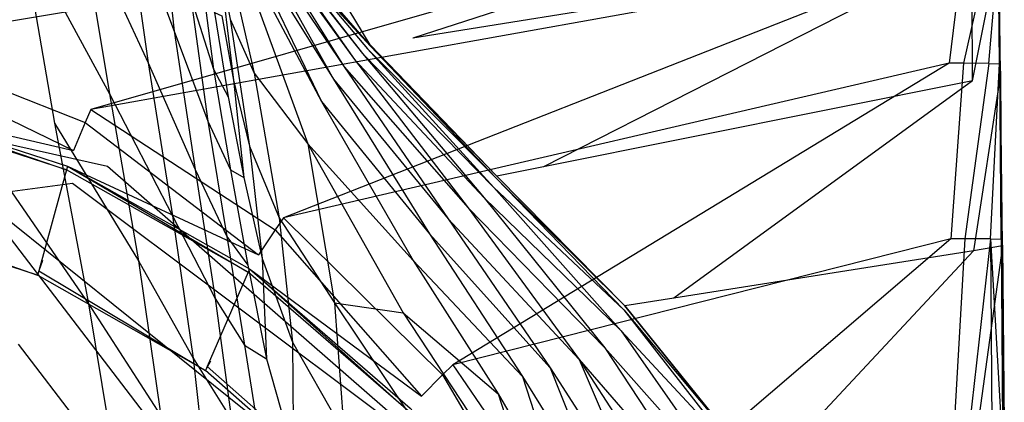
# Model space of a CAD drawing. Extents: x 0 to 0.36, y -0.56 to 0.
# Tile 12 of 24: x 0.227 to 0.359, y -0.221 to -0.17. Entities that reach past the tile are written whole.
import ezdxf

# ---------------------------------------------------------------- set-up
doc = ezdxf.new("R2010")
doc.units = 0
doc.layers.add('L0_WC_N_566010__0___REPLACEMTFO', color=7, linetype='CONTINUOUS')

msp = doc.modelspace()

# ---------------------------------------------------------------- linework, layer by layer
at = {"layer": 'L0_WC_N_566010__0___REPLACEMTFO', "color": 8}
for points, invisible_edges in [([(0.351395, -0.149308, 0.354705), (0.211691, -0.131034, 0.354705), (0.208907, -0.173156, 0.354705), (0.351395, -0.149308, 0.354705)], 13), ([(0.354735, -0.148407, 0.310593), (0.279907, -0.172533, 0.311228), (0.262661, -0.154176, 0.311151), (0.354735, -0.148407, 0.310593)], 14), ([(0.354808, -0.160558, 0.310584), (0.279907, -0.172533, 0.311228), (0.354735, -0.148407, 0.310593), (0.354808, -0.160558, 0.310584)], 14), ([(0.23678, -0.182078, 0.354706), (0.351395, -0.149308, 0.354705), (0.208907, -0.173156, 0.354705), (0.23678, -0.182078, 0.354706)], 13), ([(0.351395, -0.149308, 0.354705), (0.23678, -0.182078, 0.354706), (0.35161, -0.161548, 0.354705), (0.351395, -0.149308, 0.354705)], 14), ([(0.245643, -0.15187, 0.052712), (0.247959, -0.171594, 0.060144), (0.241313, -0.154066, 0.042735), (0.245643, -0.15187, 0.052712)], 14), ([(0.245643, -0.15187, 0.052712), (0.250155, -0.167124, 0.070373), (0.247959, -0.171594, 0.060144), (0.245643, -0.15187, 0.052712)], 14), ([(0.241313, -0.154066, 0.042735), (0.244464, -0.175864, 0.049591), (0.235316, -0.156196, 0.033124), (0.241313, -0.154066, 0.042735)], 14), ([(0.241313, -0.154066, 0.042735), (0.247959, -0.171594, 0.060144), (0.244464, -0.175864, 0.049591), (0.241313, -0.154066, 0.042735)], 14), ([(0.262661, -0.154176, 0.311151), (0.27418, -0.173449, 0.311275), (0.256786, -0.154545, 0.311187), (0.262661, -0.154176, 0.311151)], 13), ([(0.27418, -0.173449, 0.311275), (0.262661, -0.154176, 0.311151), (0.279907, -0.172533, 0.311228), (0.27418, -0.173449, 0.311275)], 14), ([(0.253511, -0.154594, 0.163813), (0.255319, -0.15779, 0.18389), (0.258654, -0.177234, 0.160293), (0.253511, -0.154594, 0.163813)], 14), ([(0.253511, -0.154594, 0.163813), (0.258654, -0.177234, 0.160293), (0.255462, -0.170002, 0.144948), (0.253511, -0.154594, 0.163813)], 14), ([(0.27418, -0.173449, 0.311275), (0.256874, -0.154736, 0.308614), (0.256786, -0.154545, 0.311187), (0.27418, -0.173449, 0.311275)], 14), ([(0.256874, -0.154736, 0.308614), (0.27418, -0.173449, 0.311275), (0.274249, -0.173617, 0.30872), (0.256874, -0.154736, 0.308614)], 13), ([(0.256874, -0.154736, 0.308614), (0.274249, -0.173617, 0.30872), (0.257923, -0.15476, 0.296243), (0.256874, -0.154736, 0.308614)], 14), ([(0.257478, -0.155171, 0.251681), (0.270716, -0.176401, 0.247592), (0.256881, -0.155901, 0.230286), (0.257478, -0.155171, 0.251681)], 14), ([(0.257761, -0.154987, 0.268301), (0.272084, -0.175397, 0.264905), (0.257478, -0.155171, 0.251681), (0.257761, -0.154987, 0.268301)], 14), ([(0.257478, -0.155171, 0.251681), (0.272084, -0.175397, 0.264905), (0.270716, -0.176401, 0.247592), (0.257478, -0.155171, 0.251681)], 14), ([(0.257748, -0.154756, 0.282828), (0.273162, -0.174616, 0.280585), (0.257761, -0.154987, 0.268301), (0.257748, -0.154756, 0.282828)], 14), ([(0.257748, -0.154756, 0.282828), (0.273835, -0.173997, 0.295037), (0.273162, -0.174616, 0.280585), (0.257748, -0.154756, 0.282828)], 14), ([(0.257748, -0.154756, 0.282828), (0.257923, -0.15476, 0.296243), (0.273835, -0.173997, 0.295037), (0.257748, -0.154756, 0.282828)], 14), ([(0.257761, -0.154987, 0.268301), (0.273162, -0.174616, 0.280585), (0.272084, -0.175397, 0.264905), (0.257761, -0.154987, 0.268301)], 14), ([(0.257923, -0.15476, 0.296243), (0.274249, -0.173617, 0.30872), (0.273835, -0.173997, 0.295037), (0.257923, -0.15476, 0.296243)], 14), ([(0.235316, -0.156196, 0.033124), (0.239299, -0.179994, 0.038892), (0.227454, -0.15822, 0.024417), (0.235316, -0.156196, 0.033124)], 14), ([(0.235316, -0.156196, 0.033124), (0.244464, -0.175864, 0.049591), (0.239299, -0.179994, 0.038892), (0.235316, -0.156196, 0.033124)], 14), ([(0.256139, -0.156962, 0.207124), (0.267702, -0.181049, 0.206521), (0.255319, -0.15779, 0.18389), (0.256139, -0.156962, 0.207124)], 14), ([(0.256881, -0.155901, 0.230286), (0.2693, -0.17804, 0.227975), (0.256139, -0.156962, 0.207124), (0.256881, -0.155901, 0.230286)], 14), ([(0.256139, -0.156962, 0.207124), (0.2693, -0.17804, 0.227975), (0.267702, -0.181049, 0.206521), (0.256139, -0.156962, 0.207124)], 14), ([(0.256881, -0.155901, 0.230286), (0.270716, -0.176401, 0.247592), (0.2693, -0.17804, 0.227975), (0.256881, -0.155901, 0.230286)], 14), ([(0.227454, -0.15822, 0.024417), (0.222287, -0.18753, 0.018684), (0.217546, -0.160033, 0.017132), (0.227454, -0.15822, 0.024417)], 14), ([(0.227454, -0.15822, 0.024417), (0.231918, -0.183951, 0.028467), (0.222287, -0.18753, 0.018684), (0.227454, -0.15822, 0.024417)], 14), ([(0.227454, -0.15822, 0.024417), (0.239299, -0.179994, 0.038892), (0.231918, -0.183951, 0.028467), (0.227454, -0.15822, 0.024417)], 14), ([(0.255319, -0.15779, 0.18389), (0.265849, -0.186716, 0.181692), (0.258654, -0.177234, 0.160293), (0.255319, -0.15779, 0.18389)], 14), ([(0.255319, -0.15779, 0.18389), (0.267702, -0.181049, 0.206521), (0.265849, -0.186716, 0.181692), (0.255319, -0.15779, 0.18389)], 14), ([(0.354808, -0.160558, 0.310584), (0.297406, -0.189777, 0.310994), (0.279907, -0.172533, 0.311228), (0.354808, -0.160558, 0.310584)], 14), ([(0.354913, -0.178274, 0.310571), (0.297406, -0.189777, 0.310994), (0.354808, -0.160558, 0.310584), (0.354913, -0.178274, 0.310571)], 14), ([(0.358425, -0.160487, 0.310836), (0.354913, -0.178274, 0.310571), (0.354808, -0.160558, 0.310584), (0.358425, -0.160487, 0.310836)], 13), ([(0.354913, -0.178274, 0.310571), (0.358425, -0.160487, 0.310836), (0.35866, -0.177368, 0.310822), (0.354913, -0.178274, 0.310571)], 14), ([(0.358549, -0.176117, 0.34661), (0.358419, -0.160573, 0.314777), (0.358359, -0.161267, 0.346609), (0.358549, -0.176117, 0.34661)], 14), ([(0.358649, -0.177231, 0.314764), (0.358425, -0.160487, 0.310836), (0.358419, -0.160573, 0.314777), (0.358649, -0.177231, 0.314764)], 14), ([(0.358419, -0.160573, 0.314777), (0.358549, -0.176117, 0.34661), (0.358649, -0.177231, 0.314764), (0.358419, -0.160573, 0.314777)], 13), ([(0.358425, -0.160487, 0.310836), (0.358649, -0.177231, 0.314764), (0.35866, -0.177368, 0.310822), (0.358425, -0.160487, 0.310836)], 13), ([(0.26257, -0.196622, 0.354705), (0.35161, -0.161548, 0.354705), (0.23678, -0.182078, 0.354706), (0.26257, -0.196622, 0.354705)], 13), ([(0.35161, -0.161548, 0.354705), (0.26257, -0.196622, 0.354705), (0.35179, -0.175912, 0.354705), (0.35161, -0.161548, 0.354705)], 14), ([(0.35179, -0.175912, 0.354705), (0.353501, -0.161519, 0.354705), (0.35161, -0.161548, 0.354705), (0.35179, -0.175912, 0.354705)], 13), ([(0.353501, -0.161519, 0.354705), (0.35179, -0.175912, 0.354705), (0.353681, -0.175891, 0.354705), (0.353501, -0.161519, 0.354705)], 14), ([(0.353681, -0.175891, 0.354705), (0.356928, -0.161413, 0.353282), (0.353501, -0.161519, 0.354705), (0.353681, -0.175891, 0.354705)], 13), ([(0.356928, -0.161413, 0.353282), (0.353681, -0.175891, 0.354705), (0.35711, -0.175937, 0.353282), (0.356928, -0.161413, 0.353282)], 14), ([(0.35711, -0.175937, 0.353282), (0.358353, -0.161337, 0.349846), (0.356928, -0.161413, 0.353282), (0.35711, -0.175937, 0.353282)], 14), ([(0.358353, -0.161337, 0.349846), (0.35711, -0.175937, 0.353282), (0.358539, -0.176004, 0.349846), (0.358353, -0.161337, 0.349846)], 13), ([(0.358539, -0.176004, 0.349846), (0.358359, -0.161267, 0.346609), (0.358353, -0.161337, 0.349846), (0.358539, -0.176004, 0.349846)], 14), ([(0.358359, -0.161267, 0.346609), (0.358539, -0.176004, 0.349846), (0.358549, -0.176117, 0.34661), (0.358359, -0.161267, 0.346609)], 13), ([(0.251381, -0.162344, 0.080225), (0.253206, -0.176714, 0.088374), (0.250155, -0.167124, 0.070373), (0.251381, -0.162344, 0.080225)], 14), ([(0.251381, -0.162344, 0.080225), (0.253356, -0.169114, 0.097753), (0.253206, -0.176714, 0.088374), (0.251381, -0.162344, 0.080225)], 14), ([(0.254109, -0.163614, 0.132986), (0.255897, -0.178153, 0.125337), (0.254342, -0.169548, 0.115311), (0.254109, -0.163614, 0.132986)], 14), ([(0.254109, -0.163614, 0.132986), (0.255462, -0.170002, 0.144948), (0.255897, -0.178153, 0.125337), (0.254109, -0.163614, 0.132986)], 14), ([(0.250155, -0.167124, 0.070373), (0.252473, -0.183659, 0.078452), (0.247959, -0.171594, 0.060144), (0.250155, -0.167124, 0.070373)], 14), ([(0.250155, -0.167124, 0.070373), (0.253206, -0.176714, 0.088374), (0.252473, -0.183659, 0.078452), (0.250155, -0.167124, 0.070373)], 14), ([(0.253356, -0.169114, 0.097753), (0.255174, -0.180382, 0.106608), (0.253206, -0.176714, 0.088374), (0.253356, -0.169114, 0.097753)], 14), ([(0.253356, -0.169114, 0.097753), (0.254342, -0.169548, 0.115311), (0.255174, -0.180382, 0.106608), (0.253356, -0.169114, 0.097753)], 14), ([(0.254342, -0.169548, 0.115311), (0.255897, -0.178153, 0.125337), (0.255174, -0.180382, 0.106608), (0.254342, -0.169548, 0.115311)], 14), ([(0.255462, -0.170002, 0.144948), (0.258654, -0.177234, 0.160293), (0.258041, -0.186991, 0.137085), (0.255462, -0.170002, 0.144948)], 14), ([(0.255462, -0.170002, 0.144948), (0.258041, -0.186991, 0.137085), (0.255897, -0.178153, 0.125337), (0.255462, -0.170002, 0.144948)], 14), ([(0.247959, -0.171594, 0.060144), (0.250768, -0.190144, 0.068012), (0.244464, -0.175864, 0.049591), (0.247959, -0.171594, 0.060144)], 14), ([(0.247959, -0.171594, 0.060144), (0.252473, -0.183659, 0.078452), (0.250768, -0.190144, 0.068012), (0.247959, -0.171594, 0.060144)], 14), ([(0.291171, -0.191021, 0.311005), (0.27418, -0.173449, 0.311275), (0.279907, -0.172533, 0.311228), (0.291171, -0.191021, 0.311005)], 14), ([(0.297406, -0.189777, 0.310994), (0.291171, -0.191021, 0.311005), (0.279907, -0.172533, 0.311228), (0.297406, -0.189777, 0.310994)], 14), ([(0.236025, -0.183836, 0.354706), (0.208907, -0.173156, 0.354705), (0.20852, -0.175032, 0.354705), (0.236025, -0.183836, 0.354706)], 13), ([(0.208907, -0.173156, 0.354705), (0.236025, -0.183836, 0.354706), (0.23678, -0.182078, 0.354706), (0.208907, -0.173156, 0.354705)], 14), ([(0.273835, -0.173997, 0.295037), (0.290779, -0.192564, 0.293824), (0.273162, -0.174616, 0.280585), (0.273835, -0.173997, 0.295037)], 14), ([(0.274249, -0.173617, 0.30872), (0.291091, -0.191303, 0.308218), (0.273835, -0.173997, 0.295037), (0.274249, -0.173617, 0.30872)], 14), ([(0.273835, -0.173997, 0.295037), (0.291091, -0.191303, 0.308218), (0.290779, -0.192564, 0.293824), (0.273835, -0.173997, 0.295037)], 14), ([(0.27418, -0.173449, 0.311275), (0.291171, -0.191021, 0.311005), (0.274249, -0.173617, 0.30872), (0.27418, -0.173449, 0.311275)], 14), ([(0.274249, -0.173617, 0.30872), (0.291171, -0.191021, 0.311005), (0.291091, -0.191303, 0.308218), (0.274249, -0.173617, 0.30872)], 14), ([(0.234474, -0.187604, 0.353161), (0.20852, -0.175032, 0.354705), (0.207726, -0.179036, 0.353162), (0.234474, -0.187604, 0.353161)], 13), ([(0.20852, -0.175032, 0.354705), (0.234474, -0.187604, 0.353161), (0.236025, -0.183836, 0.354706), (0.20852, -0.175032, 0.354705)], 14), ([(0.272084, -0.175397, 0.264905), (0.28733, -0.195251, 0.262395), (0.270716, -0.176401, 0.247592), (0.272084, -0.175397, 0.264905)], 14), ([(0.273162, -0.174616, 0.280585), (0.289497, -0.193913, 0.278543), (0.272084, -0.175397, 0.264905), (0.273162, -0.174616, 0.280585)], 14), ([(0.272084, -0.175397, 0.264905), (0.289497, -0.193913, 0.278543), (0.28733, -0.195251, 0.262395), (0.272084, -0.175397, 0.264905)], 14), ([(0.273162, -0.174616, 0.280585), (0.290779, -0.192564, 0.293824), (0.289497, -0.193913, 0.278543), (0.273162, -0.174616, 0.280585)], 14), ([(0.179983, -0.17646, 0.264406), (0.221685, -0.193681, 0.233944), (0.234331, -0.192012, 0.248522), (0.179983, -0.17646, 0.264406)], 14), ([(0.239021, -0.189727, 0.265592), (0.179983, -0.17646, 0.264406), (0.234331, -0.192012, 0.248522), (0.239021, -0.189727, 0.265592)], 14), ([(0.244464, -0.175864, 0.049591), (0.247739, -0.196344, 0.057048), (0.239299, -0.179994, 0.038892), (0.244464, -0.175864, 0.049591)], 14), ([(0.244464, -0.175864, 0.049591), (0.250768, -0.190144, 0.068012), (0.247739, -0.196344, 0.057048), (0.244464, -0.175864, 0.049591)], 14), ([(0.253206, -0.176714, 0.088374), (0.255472, -0.190164, 0.097207), (0.252473, -0.183659, 0.078452), (0.253206, -0.176714, 0.088374)], 14), ([(0.253206, -0.176714, 0.088374), (0.255174, -0.180382, 0.106608), (0.255472, -0.190164, 0.097207), (0.253206, -0.176714, 0.088374)], 14), ([(0.285286, -0.216292, 0.354705), (0.35179, -0.175912, 0.354705), (0.26257, -0.196622, 0.354705), (0.285286, -0.216292, 0.354705)], 13), ([(0.270716, -0.176401, 0.247592), (0.284674, -0.196736, 0.245284), (0.2693, -0.17804, 0.227975), (0.270716, -0.176401, 0.247592)], 14), ([(0.270716, -0.176401, 0.247592), (0.28733, -0.195251, 0.262395), (0.284674, -0.196736, 0.245284), (0.270716, -0.176401, 0.247592)], 14), ([(0.35179, -0.175912, 0.354705), (0.285286, -0.216292, 0.354705), (0.352002, -0.199424, 0.354705), (0.35179, -0.175912, 0.354705)], 14), ([(0.352002, -0.199424, 0.354705), (0.353681, -0.175891, 0.354705), (0.35179, -0.175912, 0.354705), (0.352002, -0.199424, 0.354705)], 13), ([(0.353681, -0.175891, 0.354705), (0.352002, -0.199424, 0.354705), (0.353893, -0.199409, 0.354705), (0.353681, -0.175891, 0.354705)], 14), ([(0.353893, -0.199409, 0.354705), (0.35711, -0.175937, 0.353282), (0.353681, -0.175891, 0.354705), (0.353893, -0.199409, 0.354705)], 13), ([(0.35711, -0.175937, 0.353282), (0.353893, -0.199409, 0.354705), (0.357324, -0.199433, 0.353282), (0.35711, -0.175937, 0.353282)], 14), ([(0.357324, -0.199433, 0.353282), (0.358539, -0.176004, 0.349846), (0.35711, -0.175937, 0.353282), (0.357324, -0.199433, 0.353282)], 14), ([(0.358539, -0.176004, 0.349846), (0.357324, -0.199433, 0.353282), (0.358756, -0.199473, 0.349846), (0.358539, -0.176004, 0.349846)], 13), ([(0.358756, -0.199473, 0.349846), (0.358549, -0.176117, 0.34661), (0.358539, -0.176004, 0.349846), (0.358756, -0.199473, 0.349846)], 14), ([(0.358549, -0.176117, 0.34661), (0.358769, -0.199545, 0.346609), (0.358649, -0.177231, 0.314764), (0.358549, -0.176117, 0.34661)], 14), ([(0.358549, -0.176117, 0.34661), (0.358756, -0.199473, 0.349846), (0.358769, -0.199545, 0.346609), (0.358549, -0.176117, 0.34661)], 13), ([(0.258654, -0.177234, 0.160293), (0.262028, -0.196606, 0.150934), (0.258041, -0.186991, 0.137085), (0.258654, -0.177234, 0.160293)], 14), ([(0.258654, -0.177234, 0.160293), (0.265849, -0.186716, 0.181692), (0.262028, -0.196606, 0.150934), (0.258654, -0.177234, 0.160293)], 14), ([(0.2693, -0.17804, 0.227975), (0.282146, -0.198726, 0.227432), (0.267702, -0.181049, 0.206521), (0.2693, -0.17804, 0.227975)], 14), ([(0.2693, -0.17804, 0.227975), (0.284674, -0.196736, 0.245284), (0.282146, -0.198726, 0.227432), (0.2693, -0.17804, 0.227975)], 14), ([(0.35866, -0.177368, 0.310822), (0.355049, -0.201016, 0.310554), (0.354913, -0.178274, 0.310571), (0.35866, -0.177368, 0.310822)], 14), ([(0.358914, -0.200347, 0.310791), (0.355049, -0.201016, 0.310554), (0.35866, -0.177368, 0.310822), (0.358914, -0.200347, 0.310791)], 14), ([(0.358649, -0.177231, 0.314764), (0.358769, -0.199545, 0.346609), (0.358899, -0.200259, 0.314735), (0.358649, -0.177231, 0.314764)], 14), ([(0.358899, -0.200259, 0.314735), (0.35866, -0.177368, 0.310822), (0.358649, -0.177231, 0.314764), (0.358899, -0.200259, 0.314735)], 14), ([(0.35866, -0.177368, 0.310822), (0.358899, -0.200259, 0.314735), (0.358914, -0.200347, 0.310791), (0.35866, -0.177368, 0.310822)], 13), ([(0.207304, -0.181244, 0.349434), (0.234474, -0.187604, 0.353161), (0.207726, -0.179036, 0.353162), (0.207304, -0.181244, 0.349434)], 14), ([(0.255897, -0.178153, 0.125337), (0.257275, -0.191211, 0.116532), (0.255174, -0.180382, 0.106608), (0.255897, -0.178153, 0.125337)], 14), ([(0.255897, -0.178153, 0.125337), (0.258041, -0.186991, 0.137085), (0.257275, -0.191211, 0.116532), (0.255897, -0.178153, 0.125337)], 14), ([(0.354913, -0.178274, 0.310571), (0.314892, -0.207363, 0.310591), (0.297406, -0.189777, 0.310994), (0.354913, -0.178274, 0.310571)], 14), ([(0.355049, -0.201016, 0.310554), (0.314892, -0.207363, 0.310591), (0.354913, -0.178274, 0.310571), (0.355049, -0.201016, 0.310554)], 14), ([(0.239299, -0.179994, 0.038892), (0.243158, -0.202345, 0.045555), (0.231918, -0.183951, 0.028467), (0.239299, -0.179994, 0.038892)], 14), ([(0.239299, -0.179994, 0.038892), (0.247739, -0.196344, 0.057048), (0.243158, -0.202345, 0.045555), (0.239299, -0.179994, 0.038892)], 14), ([(0.255174, -0.180382, 0.106608), (0.257275, -0.191211, 0.116532), (0.255472, -0.190164, 0.097207), (0.255174, -0.180382, 0.106608)], 14), ([(0.207237, -0.181742, 0.346583), (0.205339, -0.195913, 0.265547), (0.229791, -0.203705, 0.266267), (0.207237, -0.181742, 0.346583)], 14), ([(0.233518, -0.190159, 0.346606), (0.207304, -0.181244, 0.349434), (0.207237, -0.181742, 0.346583), (0.233518, -0.190159, 0.346606)], 13), ([(0.233518, -0.190159, 0.346606), (0.207237, -0.181742, 0.346583), (0.229791, -0.203705, 0.266267), (0.233518, -0.190159, 0.346606)], 14), ([(0.207304, -0.181244, 0.349434), (0.233518, -0.190159, 0.346606), (0.233649, -0.189682, 0.349432), (0.207304, -0.181244, 0.349434)], 14), ([(0.234474, -0.187604, 0.353161), (0.207304, -0.181244, 0.349434), (0.233649, -0.189682, 0.349432), (0.234474, -0.187604, 0.353161)], 13), ([(0.267702, -0.181049, 0.206521), (0.279955, -0.202306, 0.209302), (0.265849, -0.186716, 0.181692), (0.267702, -0.181049, 0.206521)], 14), ([(0.267702, -0.181049, 0.206521), (0.282146, -0.198726, 0.227432), (0.279955, -0.202306, 0.209302), (0.267702, -0.181049, 0.206521)], 14), ([(0.261481, -0.198192, 0.354705), (0.23678, -0.182078, 0.354706), (0.236025, -0.183836, 0.354706), (0.261481, -0.198192, 0.354705)], 13), ([(0.23678, -0.182078, 0.354706), (0.261481, -0.198192, 0.354705), (0.26257, -0.196622, 0.354705), (0.23678, -0.182078, 0.354706)], 14), ([(0.231918, -0.183951, 0.028467), (0.236459, -0.208127, 0.03373), (0.222287, -0.18753, 0.018684), (0.231918, -0.183951, 0.028467)], 14), ([(0.231918, -0.183951, 0.028467), (0.243158, -0.202345, 0.045555), (0.236459, -0.208127, 0.03373), (0.231918, -0.183951, 0.028467)], 14), ([(0.259241, -0.201581, 0.35316), (0.236025, -0.183836, 0.354706), (0.234474, -0.187604, 0.353161), (0.259241, -0.201581, 0.35316)], 13), ([(0.236025, -0.183836, 0.354706), (0.259241, -0.201581, 0.35316), (0.261481, -0.198192, 0.354705), (0.236025, -0.183836, 0.354706)], 14), ([(0.252473, -0.183659, 0.078452), (0.255016, -0.199089, 0.087245), (0.250768, -0.190144, 0.068012), (0.252473, -0.183659, 0.078452)], 14), ([(0.252473, -0.183659, 0.078452), (0.255472, -0.190164, 0.097207), (0.255016, -0.199089, 0.087245), (0.252473, -0.183659, 0.078452)], 14), ([(0.258041, -0.186991, 0.137085), (0.25974, -0.202045, 0.127864), (0.257275, -0.191211, 0.116532), (0.258041, -0.186991, 0.137085)], 14), ([(0.258041, -0.186991, 0.137085), (0.262028, -0.196606, 0.150934), (0.25974, -0.202045, 0.127864), (0.258041, -0.186991, 0.137085)], 14), ([(0.265849, -0.186716, 0.181692), (0.269416, -0.207971, 0.166128), (0.262028, -0.196606, 0.150934), (0.265849, -0.186716, 0.181692)], 14), ([(0.265849, -0.186716, 0.181692), (0.279955, -0.202306, 0.209302), (0.27863, -0.209325, 0.191755), (0.265849, -0.186716, 0.181692)], 14), ([(0.265849, -0.186716, 0.181692), (0.27863, -0.209325, 0.191755), (0.269416, -0.207971, 0.166128), (0.265849, -0.186716, 0.181692)], 14), ([(0.222287, -0.18753, 0.018684), (0.236459, -0.208127, 0.03373), (0.227039, -0.213533, 0.021742), (0.222287, -0.18753, 0.018684)], 14), ([(0.233649, -0.189682, 0.349432), (0.259241, -0.201581, 0.35316), (0.234474, -0.187604, 0.353161), (0.233649, -0.189682, 0.349432)], 14), ([(0.257861, -0.203895, 0.346642), (0.233649, -0.189682, 0.349432), (0.233518, -0.190159, 0.346606), (0.257861, -0.203895, 0.346642)], 13), ([(0.233649, -0.189682, 0.349432), (0.257861, -0.203895, 0.346642), (0.258051, -0.203454, 0.349428), (0.233649, -0.189682, 0.349432)], 14), ([(0.259241, -0.201581, 0.35316), (0.233649, -0.189682, 0.349432), (0.258051, -0.203454, 0.349428), (0.259241, -0.201581, 0.35316)], 13), ([(0.285907, -0.230606, 0.269248), (0.239021, -0.189727, 0.265592), (0.234331, -0.192012, 0.248522), (0.285907, -0.230606, 0.269248)], 14), ([(0.308329, -0.208384, 0.310492), (0.291171, -0.191021, 0.311005), (0.297406, -0.189777, 0.310994), (0.308329, -0.208384, 0.310492)], 14), ([(0.314892, -0.207363, 0.310591), (0.308329, -0.208384, 0.310492), (0.297406, -0.189777, 0.310994), (0.314892, -0.207363, 0.310591)], 14), ([(0.233518, -0.190159, 0.346606), (0.229791, -0.203705, 0.266267), (0.252367, -0.216533, 0.267442), (0.233518, -0.190159, 0.346606)], 14), ([(0.257861, -0.203895, 0.346642), (0.233518, -0.190159, 0.346606), (0.252367, -0.216533, 0.267442), (0.257861, -0.203895, 0.346642)], 14), ([(0.250768, -0.190144, 0.068012), (0.25345, -0.20742, 0.076746), (0.247739, -0.196344, 0.057048), (0.250768, -0.190144, 0.068012)], 14), ([(0.250768, -0.190144, 0.068012), (0.255016, -0.199089, 0.087245), (0.25345, -0.20742, 0.076746), (0.250768, -0.190144, 0.068012)], 14), ([(0.255472, -0.190164, 0.097207), (0.257832, -0.202948, 0.107046), (0.255016, -0.199089, 0.087245), (0.255472, -0.190164, 0.097207)], 14), ([(0.255472, -0.190164, 0.097207), (0.257275, -0.191211, 0.116532), (0.257832, -0.202948, 0.107046), (0.255472, -0.190164, 0.097207)], 14), ([(0.257275, -0.191211, 0.116532), (0.25974, -0.202045, 0.127864), (0.257832, -0.202948, 0.107046), (0.257275, -0.191211, 0.116532)], 14), ([(0.291171, -0.191021, 0.311005), (0.308329, -0.208384, 0.310492), (0.291091, -0.191303, 0.308218), (0.291171, -0.191021, 0.311005)], 14), ([(0.234331, -0.192012, 0.248522), (0.221685, -0.193681, 0.233944), (0.273474, -0.235253, 0.240086), (0.234331, -0.192012, 0.248522)], 14), ([(0.285907, -0.230606, 0.269248), (0.234331, -0.192012, 0.248522), (0.273474, -0.235253, 0.240086), (0.285907, -0.230606, 0.269248)], 14), ([(0.290779, -0.192564, 0.293824), (0.307834, -0.211728, 0.292475), (0.289497, -0.193913, 0.278543), (0.290779, -0.192564, 0.293824)], 14), ([(0.291091, -0.191303, 0.308218), (0.308185, -0.208905, 0.307274), (0.290779, -0.192564, 0.293824), (0.291091, -0.191303, 0.308218)], 14), ([(0.290779, -0.192564, 0.293824), (0.308185, -0.208905, 0.307274), (0.307834, -0.211728, 0.292475), (0.290779, -0.192564, 0.293824)], 14), ([(0.291091, -0.191303, 0.308218), (0.308329, -0.208384, 0.310492), (0.308185, -0.208905, 0.307274), (0.291091, -0.191303, 0.308218)], 14), ([(0.25446, -0.236485, 0.212527), (0.221685, -0.193681, 0.233944), (0.221688, -0.236972, 0.192551), (0.25446, -0.236485, 0.212527)], 14), ([(0.273474, -0.235253, 0.240086), (0.221685, -0.193681, 0.233944), (0.25446, -0.236485, 0.212527), (0.273474, -0.235253, 0.240086)], 14), ([(0.289497, -0.193913, 0.278543), (0.305642, -0.213995, 0.276669), (0.28733, -0.195251, 0.262395), (0.289497, -0.193913, 0.278543)], 14), ([(0.289497, -0.193913, 0.278543), (0.307834, -0.211728, 0.292475), (0.305642, -0.213995, 0.276669), (0.289497, -0.193913, 0.278543)], 14), ([(0.205259, -0.19651, 0.262134), (0.205625, -0.194378, 0.257685), (0.230341, -0.202289, 0.258452), (0.205259, -0.19651, 0.262134)], 14), ([(0.229634, -0.204275, 0.262883), (0.205339, -0.195913, 0.265547), (0.205259, -0.19651, 0.262134), (0.229634, -0.204275, 0.262883)], 13), ([(0.229634, -0.204275, 0.262883), (0.205259, -0.19651, 0.262134), (0.230341, -0.202289, 0.258452), (0.229634, -0.204275, 0.262883)], 14), ([(0.205339, -0.195913, 0.265547), (0.229634, -0.204275, 0.262883), (0.229791, -0.203705, 0.266267), (0.205339, -0.195913, 0.265547)], 14), ([(0.247739, -0.196344, 0.057048), (0.250475, -0.21538, 0.065673), (0.243158, -0.202345, 0.045555), (0.247739, -0.196344, 0.057048)], 14), ([(0.247739, -0.196344, 0.057048), (0.25345, -0.20742, 0.076746), (0.250475, -0.21538, 0.065673), (0.247739, -0.196344, 0.057048)], 14), ([(0.28733, -0.195251, 0.262395), (0.302198, -0.215583, 0.260303), (0.284674, -0.196736, 0.245284), (0.28733, -0.195251, 0.262395)], 14), ([(0.28733, -0.195251, 0.262395), (0.305642, -0.213995, 0.276669), (0.302198, -0.215583, 0.260303), (0.28733, -0.195251, 0.262395)], 14), ([(0.262028, -0.196606, 0.150934), (0.263808, -0.21327, 0.140699), (0.25974, -0.202045, 0.127864), (0.262028, -0.196606, 0.150934)], 14), ([(0.283913, -0.217616, 0.354705), (0.26257, -0.196622, 0.354705), (0.261481, -0.198192, 0.354705), (0.283913, -0.217616, 0.354705)], 13), ([(0.262028, -0.196606, 0.150934), (0.269416, -0.207971, 0.166128), (0.263808, -0.21327, 0.140699), (0.262028, -0.196606, 0.150934)], 14), ([(0.26257, -0.196622, 0.354705), (0.283913, -0.217616, 0.354705), (0.285286, -0.216292, 0.354705), (0.26257, -0.196622, 0.354705)], 14), ([(0.284674, -0.196736, 0.245284), (0.29832, -0.216705, 0.243628), (0.282146, -0.198726, 0.227432), (0.284674, -0.196736, 0.245284)], 14), ([(0.284674, -0.196736, 0.245284), (0.302198, -0.215583, 0.260303), (0.29832, -0.216705, 0.243628), (0.284674, -0.196736, 0.245284)], 14), ([(0.255016, -0.199089, 0.087245), (0.257379, -0.213645, 0.097098), (0.25345, -0.20742, 0.076746), (0.255016, -0.199089, 0.087245)], 14), ([(0.255016, -0.199089, 0.087245), (0.257832, -0.202948, 0.107046), (0.257379, -0.213645, 0.097098), (0.255016, -0.199089, 0.087245)], 14), ([(0.281075, -0.220504, 0.353159), (0.261481, -0.198192, 0.354705), (0.259241, -0.201581, 0.35316), (0.281075, -0.220504, 0.353159)], 13), ([(0.261481, -0.198192, 0.354705), (0.281075, -0.220504, 0.353159), (0.283913, -0.217616, 0.354705), (0.261481, -0.198192, 0.354705)], 14), ([(0.282146, -0.198726, 0.227432), (0.294616, -0.217872, 0.227123), (0.279955, -0.202306, 0.209302), (0.282146, -0.198726, 0.227432)], 14), ([(0.282146, -0.198726, 0.227432), (0.29832, -0.216705, 0.243628), (0.294616, -0.217872, 0.227123), (0.282146, -0.198726, 0.227432)], 14), ([(0.304025, -0.240383, 0.354705), (0.352002, -0.199424, 0.354705), (0.285286, -0.216292, 0.354705), (0.304025, -0.240383, 0.354705)], 13), ([(0.352002, -0.199424, 0.354705), (0.304025, -0.240383, 0.354705), (0.352204, -0.228084, 0.354705), (0.352002, -0.199424, 0.354705)], 14), ([(0.352204, -0.228084, 0.354705), (0.353893, -0.199409, 0.354705), (0.352002, -0.199424, 0.354705), (0.352204, -0.228084, 0.354705)], 13), ([(0.353893, -0.199409, 0.354705), (0.352204, -0.228084, 0.354705), (0.354095, -0.228071, 0.354705), (0.353893, -0.199409, 0.354705)], 14), ([(0.354095, -0.228071, 0.354705), (0.357324, -0.199433, 0.353282), (0.353893, -0.199409, 0.354705), (0.354095, -0.228071, 0.354705)], 13), ([(0.357324, -0.199433, 0.353282), (0.354095, -0.228071, 0.354705), (0.357527, -0.228025, 0.353282), (0.357324, -0.199433, 0.353282)], 14), ([(0.358914, -0.200347, 0.310791), (0.355172, -0.22757, 0.310534), (0.355049, -0.201016, 0.310554), (0.358914, -0.200347, 0.310791)], 14), ([(0.359162, -0.227619, 0.310746), (0.355172, -0.22757, 0.310534), (0.358914, -0.200347, 0.310791), (0.359162, -0.227619, 0.310746)], 14), ([(0.358963, -0.227992, 0.349846), (0.357324, -0.199433, 0.353282), (0.357527, -0.228025, 0.353282), (0.358963, -0.227992, 0.349846)], 13), ([(0.357324, -0.199433, 0.353282), (0.358963, -0.227992, 0.349846), (0.358756, -0.199473, 0.349846), (0.357324, -0.199433, 0.353282)], 14), ([(0.35898, -0.227961, 0.346608), (0.358756, -0.199473, 0.349846), (0.358963, -0.227992, 0.349846), (0.35898, -0.227961, 0.346608)], 13), ([(0.358756, -0.199473, 0.349846), (0.35898, -0.227961, 0.346608), (0.358769, -0.199545, 0.346609), (0.358756, -0.199473, 0.349846)], 14), ([(0.358769, -0.199545, 0.346609), (0.35898, -0.227961, 0.346608), (0.359144, -0.227655, 0.314694), (0.358769, -0.199545, 0.346609)], 14), ([(0.358769, -0.199545, 0.346609), (0.359144, -0.227655, 0.314694), (0.358899, -0.200259, 0.314735), (0.358769, -0.199545, 0.346609)], 14), ([(0.359162, -0.227619, 0.310746), (0.358899, -0.200259, 0.314735), (0.359144, -0.227655, 0.314694), (0.359162, -0.227619, 0.310746)], 13), ([(0.358899, -0.200259, 0.314735), (0.359162, -0.227619, 0.310746), (0.358914, -0.200347, 0.310791), (0.358899, -0.200259, 0.314735)], 14), ([(0.258051, -0.203454, 0.349428), (0.281075, -0.220504, 0.353159), (0.259241, -0.201581, 0.35316), (0.258051, -0.203454, 0.349428)], 14), ([(0.355049, -0.201016, 0.310554), (0.33017, -0.227615, 0.31025), (0.314892, -0.207363, 0.310591), (0.355049, -0.201016, 0.310554)], 14), ([(0.355172, -0.22757, 0.310534), (0.33017, -0.227615, 0.31025), (0.355049, -0.201016, 0.310554), (0.355172, -0.22757, 0.310534)], 14), ([(0.229634, -0.204275, 0.262883), (0.230341, -0.202289, 0.258452), (0.252846, -0.215765, 0.259758), (0.229634, -0.204275, 0.262883)], 14), ([(0.243158, -0.202345, 0.045555), (0.246173, -0.223102, 0.053877), (0.236459, -0.208127, 0.03373), (0.243158, -0.202345, 0.045555)], 14), ([(0.243158, -0.202345, 0.045555), (0.250475, -0.21538, 0.065673), (0.246173, -0.223102, 0.053877), (0.243158, -0.202345, 0.045555)], 14), ([(0.257832, -0.202948, 0.107046), (0.26033, -0.215495, 0.118153), (0.257379, -0.213645, 0.097098), (0.257832, -0.202948, 0.107046)], 14), ([(0.25974, -0.202045, 0.127864), (0.26033, -0.215495, 0.118153), (0.257832, -0.202948, 0.107046), (0.25974, -0.202045, 0.127864)], 14), ([(0.25974, -0.202045, 0.127864), (0.263808, -0.21327, 0.140699), (0.26033, -0.215495, 0.118153), (0.25974, -0.202045, 0.127864)], 14), ([(0.279955, -0.202306, 0.209302), (0.291352, -0.220177, 0.211577), (0.27863, -0.209325, 0.191755), (0.279955, -0.202306, 0.209302)], 14), ([(0.279955, -0.202306, 0.209302), (0.294616, -0.217872, 0.227123), (0.291352, -0.220177, 0.211577), (0.279955, -0.202306, 0.209302)], 14), ([(0.252136, -0.217065, 0.264107), (0.229791, -0.203705, 0.266267), (0.229634, -0.204275, 0.262883), (0.252136, -0.217065, 0.264107)], 13), ([(0.252136, -0.217065, 0.264107), (0.229634, -0.204275, 0.262883), (0.252846, -0.215765, 0.259758), (0.252136, -0.217065, 0.264107)], 14), ([(0.229791, -0.203705, 0.266267), (0.252136, -0.217065, 0.264107), (0.252367, -0.216533, 0.267442), (0.229791, -0.203705, 0.266267)], 14), ([(0.257861, -0.203895, 0.346642), (0.252367, -0.216533, 0.267442), (0.272164, -0.233893, 0.269285), (0.257861, -0.203895, 0.346642)], 14), ([(0.279329, -0.222497, 0.346693), (0.258051, -0.203454, 0.349428), (0.257861, -0.203895, 0.346642), (0.279329, -0.222497, 0.346693)], 13), ([(0.279329, -0.222497, 0.346693), (0.257861, -0.203895, 0.346642), (0.272164, -0.233893, 0.269285), (0.279329, -0.222497, 0.346693)], 14), ([(0.258051, -0.203454, 0.349428), (0.279329, -0.222497, 0.346693), (0.279572, -0.222106, 0.349424), (0.258051, -0.203454, 0.349428)], 14), ([(0.281075, -0.220504, 0.353159), (0.258051, -0.203454, 0.349428), (0.279572, -0.222106, 0.349424), (0.281075, -0.220504, 0.353159)], 13), ([(0.236459, -0.208127, 0.03373), (0.240168, -0.230645, 0.041282), (0.227039, -0.213533, 0.021742), (0.236459, -0.208127, 0.03373)], 14), ([(0.236459, -0.208127, 0.03373), (0.246173, -0.223102, 0.053877), (0.240168, -0.230645, 0.041282), (0.236459, -0.208127, 0.03373)], 14), ([(0.25345, -0.20742, 0.076746), (0.255642, -0.223616, 0.08672), (0.250475, -0.21538, 0.065673), (0.25345, -0.20742, 0.076746)], 14), ([(0.25345, -0.20742, 0.076746), (0.257379, -0.213645, 0.097098), (0.255642, -0.223616, 0.08672), (0.25345, -0.20742, 0.076746)], 14), ([(0.269416, -0.207971, 0.166128), (0.270703, -0.225337, 0.154148), (0.263808, -0.21327, 0.140699), (0.269416, -0.207971, 0.166128)], 14), ([(0.269416, -0.207971, 0.166128), (0.279463, -0.223003, 0.177999), (0.270703, -0.225337, 0.154148), (0.269416, -0.207971, 0.166128)], 14), ([(0.269416, -0.207971, 0.166128), (0.27863, -0.209325, 0.191755), (0.279463, -0.223003, 0.177999), (0.269416, -0.207971, 0.166128)], 14), ([(0.308329, -0.208384, 0.310492), (0.323964, -0.227726, 0.310023), (0.308185, -0.208905, 0.307274), (0.308329, -0.208384, 0.310492)], 14), ([(0.323964, -0.227726, 0.310023), (0.308329, -0.208384, 0.310492), (0.314892, -0.207363, 0.310591), (0.323964, -0.227726, 0.310023)], 14), ([(0.33017, -0.227615, 0.31025), (0.323964, -0.227726, 0.310023), (0.314892, -0.207363, 0.310591), (0.33017, -0.227615, 0.31025)], 14), ([(0.27863, -0.209325, 0.191755), (0.289167, -0.225309, 0.198267), (0.279463, -0.223003, 0.177999), (0.27863, -0.209325, 0.191755)], 14), ([(0.27863, -0.209325, 0.191755), (0.291352, -0.220177, 0.211577), (0.289167, -0.225309, 0.198267), (0.27863, -0.209325, 0.191755)], 14), ([(0.308185, -0.208905, 0.307274), (0.32398, -0.229107, 0.306467), (0.307834, -0.211728, 0.292475), (0.308185, -0.208905, 0.307274)], 14), ([(0.308185, -0.208905, 0.307274), (0.323964, -0.227726, 0.310023), (0.32398, -0.229107, 0.306467), (0.308185, -0.208905, 0.307274)], 14), ([(0.307834, -0.211728, 0.292475), (0.323456, -0.234069, 0.291199), (0.305642, -0.213995, 0.276669), (0.307834, -0.211728, 0.292475)], 14), ([(0.307834, -0.211728, 0.292475), (0.32398, -0.229107, 0.306467), (0.323456, -0.234069, 0.291199), (0.307834, -0.211728, 0.292475)], 14), ([(0.231021, -0.237905, 0.028452), (0.217628, -0.244329, 0.016502), (0.227039, -0.213533, 0.021742), (0.231021, -0.237905, 0.028452)], 14), ([(0.227039, -0.213533, 0.021742), (0.240168, -0.230645, 0.041282), (0.231021, -0.237905, 0.028452), (0.227039, -0.213533, 0.021742)], 14), ([(0.257379, -0.213645, 0.097098), (0.259616, -0.227728, 0.10826), (0.255642, -0.223616, 0.08672), (0.257379, -0.213645, 0.097098)], 14), ([(0.257379, -0.213645, 0.097098), (0.26033, -0.215495, 0.118153), (0.259616, -0.227728, 0.10826), (0.257379, -0.213645, 0.097098)], 14), ([(0.263808, -0.21327, 0.140699), (0.263885, -0.228211, 0.130591), (0.26033, -0.215495, 0.118153), (0.263808, -0.21327, 0.140699)], 14), ([(0.263808, -0.21327, 0.140699), (0.270703, -0.225337, 0.154148), (0.263885, -0.228211, 0.130591), (0.263808, -0.21327, 0.140699)], 14), ([(0.305642, -0.213995, 0.276669), (0.320419, -0.236495, 0.274854), (0.302198, -0.215583, 0.260303), (0.305642, -0.213995, 0.276669)], 14), ([(0.305642, -0.213995, 0.276669), (0.323456, -0.234069, 0.291199), (0.320419, -0.236495, 0.274854), (0.305642, -0.213995, 0.276669)], 14), ([(0.250475, -0.21538, 0.065673), (0.252417, -0.233121, 0.075852), (0.246173, -0.223102, 0.053877), (0.250475, -0.21538, 0.065673)], 14), ([(0.250475, -0.21538, 0.065673), (0.255642, -0.223616, 0.08672), (0.252417, -0.233121, 0.075852), (0.250475, -0.21538, 0.065673)], 14), ([(0.252136, -0.217065, 0.264107), (0.252846, -0.215765, 0.259758), (0.272429, -0.233655, 0.261493), (0.252136, -0.217065, 0.264107)], 14), ([(0.26033, -0.215495, 0.118153), (0.263885, -0.228211, 0.130591), (0.259616, -0.227728, 0.10826), (0.26033, -0.215495, 0.118153)], 14), ([(0.302424, -0.241414, 0.354705), (0.285286, -0.216292, 0.354705), (0.283913, -0.217616, 0.354705), (0.302424, -0.241414, 0.354705)], 13), ([(0.285286, -0.216292, 0.354705), (0.302424, -0.241414, 0.354705), (0.304025, -0.240383, 0.354705), (0.285286, -0.216292, 0.354705)], 14), ([(0.302198, -0.215583, 0.260303), (0.311356, -0.236902, 0.241715), (0.29832, -0.216705, 0.243628), (0.302198, -0.215583, 0.260303)], 14), ([(0.302198, -0.215583, 0.260303), (0.320419, -0.236495, 0.274854), (0.316234, -0.237186, 0.258251), (0.302198, -0.215583, 0.260303)], 14), ([(0.302198, -0.215583, 0.260303), (0.316234, -0.237186, 0.258251), (0.311356, -0.236902, 0.241715), (0.302198, -0.215583, 0.260303)], 14), ([(0.252367, -0.216533, 0.267442), (0.252136, -0.217065, 0.264107), (0.271862, -0.234373, 0.266025), (0.252367, -0.216533, 0.267442)], 14), ([(0.271862, -0.234373, 0.266025), (0.252136, -0.217065, 0.264107), (0.272429, -0.233655, 0.261493), (0.271862, -0.234373, 0.266025)], 14), ([(0.272164, -0.233893, 0.269285), (0.252367, -0.216533, 0.267442), (0.271862, -0.234373, 0.266025), (0.272164, -0.233893, 0.269285)], 14), ([(0.2991, -0.243702, 0.353157), (0.283913, -0.217616, 0.354705), (0.281075, -0.220504, 0.353159), (0.2991, -0.243702, 0.353157)], 13), ([(0.283913, -0.217616, 0.354705), (0.2991, -0.243702, 0.353157), (0.302424, -0.241414, 0.354705), (0.283913, -0.217616, 0.354705)], 14), ([(0.29832, -0.216705, 0.243628), (0.30608, -0.236229, 0.225835), (0.294616, -0.217872, 0.227123), (0.29832, -0.216705, 0.243628)], 14), ([(0.29832, -0.216705, 0.243628), (0.311356, -0.236902, 0.241715), (0.30608, -0.236229, 0.225835), (0.29832, -0.216705, 0.243628)], 14), ([(0.294616, -0.217872, 0.227123), (0.300513, -0.235837, 0.211969), (0.291352, -0.220177, 0.211577), (0.294616, -0.217872, 0.227123)], 14), ([(0.294616, -0.217872, 0.227123), (0.30608, -0.236229, 0.225835), (0.300513, -0.235837, 0.211969), (0.294616, -0.217872, 0.227123)], 14), ([(0.291352, -0.220177, 0.211577), (0.296421, -0.235692, 0.202306), (0.289167, -0.225309, 0.198267), (0.291352, -0.220177, 0.211577)], 14), ([(0.291352, -0.220177, 0.211577), (0.300513, -0.235837, 0.211969), (0.296421, -0.235692, 0.202306), (0.291352, -0.220177, 0.211577)], 14), ([(0.279572, -0.222106, 0.349424), (0.2991, -0.243702, 0.353157), (0.281075, -0.220504, 0.353159), (0.279572, -0.222106, 0.349424)], 14)]:
    msp.add_3dface(points, dxfattribs=dict(at, invisible_edges=invisible_edges))

doc.saveas('drawing.dxf')
